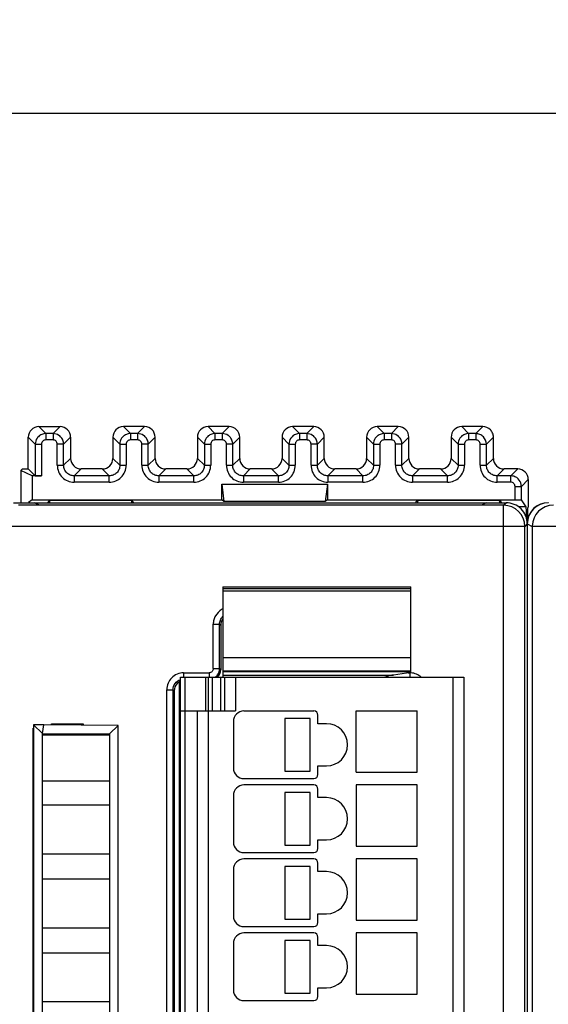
# Model space of a CAD drawing. Header units: millimetres. Extents: x 0 to 841, y 0 to 594.
# Tile 211 of 237: x 660 to 685, y 331 to 378. Entities that reach past the tile are written whole.
import ezdxf

# ---------------------------------------------------------------- set-up
doc = ezdxf.new("R2010")
doc.units = ezdxf.units.MM
doc.header["$LTSCALE"] = 46.255
doc.layers.get('0').update_dxf_attribs({"linetype": 'CONTINUOUS'})
doc.layers.add('1', color=7, linetype='CONTINUOUS')
doc.styles.get("Standard").update_dxf_attribs({"font": 'txt', "width": 0.85})
doc.dimstyles.new('DIMSTYLE_5', dxfattribs={"dimtxt": 3.5, "dimasz": 3.5, "dimexe": 1, "dimexo": 0.5, "dimgap": 0.875, "dimtad": 1, "dimdec": 4, "dimdsep": 46, "dimtxsty": 'STANDARD', "dimblk": '_FILLED', "dimblk1": '_FILLED', "dimblk2": '_FILLED', "dimcen": 0.09, "dimadec": 4, "dimazin": 2, "dimtp": 0.3, "dimtm": 0.3, "dimtfac": 1, "dimtdec": 4, "dimtofl": 0, "dimtmove": 0, "dimatfit": 3, "dimldrblk": '_FILLED', "dimfxl": 1, "dimtolj": 1, "dimarcsym": 0})

# ---------------------------------------------------------------- blocks, each defined once
blk = doc.blocks.new('_FILLED')
at = {"color": 0, "linetype": 'BYBLOCK'}
blk.add_solid([(0, 0), (-1, 0.143), (-1, -0.143)], dxfattribs=at)
blk = doc.blocks.new('*D4')
at = {"color": 2, "linetype": 'CONTINUOUS'}
for p, q in [((277.619, 344.095), (277.619, 374.127)), ((735.219, 349.465), (735.219, 374.127)), ((277.619, 373.127), (506.419, 373.127)), ((735.219, 373.127), (506.419, 373.127))]:
    blk.add_line(p, q, dxfattribs=at)
at = {"color": 2, "linetype": 'CONTINUOUS', "xscale": 3.5, "yscale": 3.5, "zscale": 3.5, "rotation": 180}
blk.add_blockref('_FILLED', (277.619, 373.127), dxfattribs=at)
at = {"color": 2, "linetype": 'CONTINUOUS', "xscale": 3.5, "yscale": 3.5, "zscale": 3.5}
blk.add_blockref('_FILLED', (735.219, 373.127), dxfattribs=at)
at = {"color": 2, "linetype": 'CONTINUOUS', "insert": (506.419, 377.502), "char_height": 3.5, "width": 19.125, "attachment_point": 2, "line_spacing_factor": 0.9}
blk.add_mtext('457.6', dxfattribs=at)

msp = doc.modelspace()

# ---------------------------------------------------------------- linework, layer by layer
at = {"color": 7, "linetype": 'CONTINUOUS'}
for p, q in [((660.71844, 358.31408), (661.71859, 358.31408)), ((665.71859, 358.31408), (664.71844, 358.31408)), ((669.71859, 358.31408), (668.71844, 358.31408)), ((673.71859, 358.31408), (672.71844, 358.31408)), ((677.71859, 358.31408), (676.71844, 358.31408)), ((681.71859, 358.31408), (680.71844, 358.31408)), ((660.21851, 356.31408), (660.21851, 357.81415)), ((662.21851, 357.81415), (662.21851, 356.814)), ((664.21851, 357.81415), (664.21851, 356.814)), ((666.21851, 356.814), (666.21851, 357.81415)), ((668.21851, 357.81415), (668.21851, 356.814)), ((670.21851, 356.814), (670.21851, 357.81415)), ((672.21851, 357.81415), (672.21851, 356.814)), ((674.21851, 356.814), (674.21851, 357.81415)), ((676.21851, 357.81415), (676.21851, 356.814)), ((678.21851, 356.814), (678.21851, 357.81415)), ((680.21851, 357.81415), (680.21851, 356.814)), ((682.21851, 356.814), (682.21851, 357.81415)), ((681.80058, 357.48591), (681.89027, 357.48591)), ((659.93833, 356.31408), (659.86851, 356.24426)), ((659.93833, 356.31408), (660.21851, 356.31408)), ((660.21851, 356.31408), (660.54676, 355.98583)), ((663.71859, 356.31408), (662.71844, 356.31408)), ((667.71859, 356.31408), (666.71844, 356.31408)), ((671.71859, 356.31408), (670.71844, 356.31408)), ((675.71859, 356.31408), (674.71844, 356.31408)), ((679.71859, 356.31408), (678.71844, 356.31408)), ((683.36859, 356.31408), (682.71844, 356.31408)), ((660.39582, 355.98069), (659.86851, 356.24426)), ((659.86851, 356.24426), (659.86851, 354.71408)), ((660.84671, 355.98069), (660.39582, 355.98069)), ((660.39582, 355.98069), (660.39582, 354.85711)), ((669.36851, 355.58587), (674.36851, 355.58587)), ((669.36851, 354.85711), (669.36851, 355.58587)), ((669.36851, 355.58587), (669.47378, 354.77818)), ((674.36851, 355.58587), (674.26325, 354.77818)), ((674.36851, 355.58587), (674.36851, 354.85711)), ((683.86851, 355.81415), (683.86851, 354.51408)), ((659.51851, 354.71408), (682.81855, 354.71408)), ((682.70067, 354.59619), (659.75431, 354.59619)), ((660.39582, 354.85711), (660.22407, 354.72833)), ((660.39582, 354.85711), (669.36851, 354.85711)), ((660.74059, 354.60503), (660.51851, 354.71408)), ((660.72216, 354.61408), (681.66488, 354.61408)), ((661.16851, 354.77594), (661.12728, 354.71408)), ((661.23997, 354.82952), (661.16851, 354.77594)), ((661.16851, 354.71408), (661.16851, 354.77594)), ((661.23299, 354.71408), (661.23997, 354.82952)), ((661.23997, 354.82952), (665.09705, 354.82952)), ((665.09705, 354.82952), (665.16851, 354.77594)), ((665.09705, 354.82952), (665.10403, 354.71408)), ((665.16851, 354.77594), (665.16851, 354.71408)), ((665.20975, 354.71408), (665.16851, 354.77594)), ((669.47378, 354.77818), (669.36851, 354.85711)), ((674.26325, 354.77818), (669.47378, 354.77818)), ((674.36851, 354.85711), (674.26325, 354.77818)), ((674.36851, 354.85711), (683.24031, 354.85711)), ((678.56851, 354.77594), (678.52728, 354.71408)), ((678.56851, 354.77594), (678.63997, 354.82952)), ((678.56851, 354.71408), (678.56851, 354.77594)), ((678.63997, 354.82952), (678.63299, 354.71408)), ((678.63997, 354.82952), (682.49705, 354.82952)), ((681.86851, 354.71408), (681.64645, 354.60503)), ((682.56851, 354.77594), (682.49705, 354.82952)), ((682.49705, 354.82952), (682.50403, 354.71408)), ((682.60975, 354.71408), (682.56851, 354.77594)), ((682.56851, 354.77594), (682.56851, 354.71408)), ((683.76378, 354.51408), (683.41693, 354.51408)), ((683.76378, 354.51409), (683.54027, 354.8494)), ((683.86851, 354.51408), (683.84017, 354.48574)), ((683.70063, 265.83199), (683.70063, 353.5962)), ((683.81851, 353.71409), (683.81851, 265.71403)), ((669.41851, 350.73567), (678.31851, 350.73567)), ((669.41851, 350.73557), (669.41851, 346.7642)), ((678.31851, 346.76409), (678.31851, 350.73557)), ((669.31851, 348.91438), (669.31851, 346.81377)), ((669.41851, 346.76408), (678.31851, 346.76408)), ((669.41851, 346.74949), (669.41851, 346.46408)), ((669.41851, 346.559), (677.48632, 346.559)), ((678.31851, 346.68774), (677.48632, 346.559)), ((678.31851, 346.68774), (678.31851, 346.74949)), ((667.36851, 273.17951), (667.36851, 346.24865)), ((667.41851, 346.46408), (680.81851, 346.46408)), ((667.41851, 273.26408), (667.41851, 346.46408)), ((668.71851, 346.46408), (668.71851, 344.86408)), ((669.51851, 344.86408), (669.51851, 346.46408)), ((680.81851, 346.46408), (680.81851, 273.26408)), ((667.11851, 345.81438), (667.11851, 273.61377)), ((667.36851, 345.81408), (667.41851, 345.81408)), ((667.41851, 344.86408), (670.01851, 344.86408)), ((668.21851, 274.86408), (668.21851, 344.86408)), ((670.41851, 344.86408), (673.71851, 344.86408)), ((673.91851, 344.26408), (673.91851, 344.66408)), ((675.71851, 344.86408), (678.61851, 344.86408)), ((675.71851, 341.96408), (675.71851, 344.86408)), ((678.61851, 341.96408), (678.61851, 344.86408)), ((660.9513, 344.21408), (660.46786, 344.20987)), ((660.46786, 344.20987), (660.88866, 343.79393)), ((660.46851, 344.21165), (660.46851, 274.81893)), ((660.88866, 343.79393), (660.9513, 344.21408)), ((664.4733, 344.18346), (660.9513, 344.21408)), ((661.31851, 344.26408), (662.81851, 344.26408)), ((661.31851, 344.21089), (661.31851, 344.26408)), ((662.81851, 344.26408), (662.81851, 344.19785)), ((669.91851, 344.36408), (669.91851, 342.16408)), ((673.55382, 344.51408), (672.35382, 344.51408)), ((672.35382, 344.51408), (672.35382, 342.01408)), ((673.55382, 342.01408), (673.55382, 344.51408)), ((674.31851, 344.26408), (673.91851, 344.26408)), ((660.45566, 344.05194), (660.46851, 344.05194)), ((660.45566, 344.05194), (660.46851, 344.03908)), ((660.45566, 275.37622), (660.45566, 344.05194)), ((660.88864, 343.71408), (660.88866, 343.79151)), ((660.88866, 343.79393), (664.06437, 343.77803)), ((664.46851, 344.17872), (664.06437, 343.77803)), ((664.06437, 343.77803), (664.06437, 275.25185)), ((664.46851, 274.84771), (664.46851, 344.17872)), ((664.06451, 343.71408), (660.88851, 343.71408)), ((660.88866, 275.23422), (660.88851, 343.71408)), ((672.35382, 342.01408), (673.55382, 342.01408)), ((673.91851, 342.26408), (674.31851, 342.26408)), ((673.91851, 341.86408), (673.91851, 342.26408)), ((675.71851, 341.96408), (678.61851, 341.96408)), ((660.88851, 341.56408), (664.06451, 341.56408)), ((670.41851, 341.66408), (673.71851, 341.66408)), ((673.71851, 341.36408), (670.41851, 341.36408)), ((673.55382, 341.01408), (672.35382, 341.01408)), ((672.35382, 341.01408), (672.35382, 338.51408)), ((673.55382, 338.51408), (673.55382, 341.01408)), ((673.91851, 340.76408), (673.91851, 341.16408)), ((678.61851, 341.36408), (675.71851, 341.36408)), ((675.71851, 341.36408), (675.71851, 338.46408)), ((678.61851, 338.46408), (678.61851, 341.36408)), ((669.91851, 340.86408), (669.91851, 338.66408)), ((674.31851, 340.76408), (673.91851, 340.76408)), ((664.06451, 340.41408), (660.88851, 340.41408)), ((673.91851, 338.76408), (674.31851, 338.76408)), ((673.91851, 338.36408), (673.91851, 338.76408)), ((670.41851, 338.16408), (673.71851, 338.16408)), ((672.35382, 338.51408), (673.55382, 338.51408)), ((675.71851, 338.46408), (678.61851, 338.46408)), ((660.88851, 338.11408), (664.06451, 338.11408)), ((673.71851, 337.86408), (670.41851, 337.86408)), ((678.61851, 337.86408), (675.71851, 337.86408)), ((675.71851, 337.86408), (675.71851, 334.96408)), ((678.61851, 334.96408), (678.61851, 337.86408)), ((669.91851, 337.36408), (669.91851, 335.16408)), ((673.55382, 337.51408), (672.35382, 337.51408)), ((672.35382, 337.51408), (672.35382, 335.01408)), ((673.55382, 335.01408), (673.55382, 337.51408)), ((673.91851, 337.26408), (673.91851, 337.66408)), ((674.31851, 337.26408), (673.91851, 337.26408)), ((664.06451, 336.91408), (660.88851, 336.91408)), ((672.35382, 335.01408), (673.55382, 335.01408)), ((673.91851, 335.26408), (674.31851, 335.26408)), ((673.91851, 334.86408), (673.91851, 335.26408)), ((675.71851, 334.96408), (678.61851, 334.96408)), ((660.88851, 334.61408), (664.06451, 334.61408)), ((670.41851, 334.66408), (673.71851, 334.66408)), ((673.71851, 334.36408), (670.41851, 334.36408)), ((673.55382, 334.01408), (672.35382, 334.01408)), ((672.35382, 334.01408), (672.35382, 331.51408)), ((673.55382, 331.51408), (673.55382, 334.01408)), ((673.91851, 333.76408), (673.91851, 334.16408)), ((678.61851, 334.36408), (675.71851, 334.36408)), ((675.71851, 334.36408), (675.71851, 331.46408)), ((678.61851, 331.46408), (678.61851, 334.36408)), ((669.91851, 333.86408), (669.91851, 331.66408)), ((674.31851, 333.76408), (673.91851, 333.76408)), ((664.06451, 333.41408), (660.88851, 333.41408)), ((673.91851, 331.76408), (674.31851, 331.76408)), ((673.91851, 331.36408), (673.91851, 331.76408)), ((670.41851, 331.16408), (673.71851, 331.16408)), ((672.35382, 331.51408), (673.55382, 331.51408)), ((675.71851, 331.46408), (678.61851, 331.46408)), ((660.88851, 331.11408), (664.06451, 331.11408))]:
    msp.add_line(p, q, dxfattribs=at)
at = {"color": 9, "linetype": 'CONTINUOUS'}
for p, q in [((660.71844, 358.31408), (661.04668, 357.98583)), ((661.71859, 358.31408), (661.39034, 357.98583)), ((664.71844, 358.31408), (665.04668, 357.98583)), ((665.71859, 358.31408), (665.39034, 357.98583)), ((668.71844, 358.31408), (669.04668, 357.98583)), ((669.71859, 358.31408), (669.39034, 357.98583)), ((672.71844, 358.31408), (673.04668, 357.98583)), ((673.71859, 358.31408), (673.39034, 357.98583)), ((676.71844, 358.31408), (677.04668, 357.98583)), ((677.71859, 358.31408), (677.39034, 357.98583)), ((680.71844, 358.31408), (681.04668, 357.98583)), ((681.71859, 358.31408), (681.39035, 357.98583)), ((660.54676, 357.48591), (660.21851, 357.81415)), ((661.39034, 357.98583), (661.04668, 357.98583)), ((661.04668, 357.98583), (661.04668, 357.68588)), ((661.39034, 357.98583), (661.39034, 357.68588)), ((661.89027, 357.48591), (662.21851, 357.81415)), ((664.54676, 357.48591), (664.21851, 357.81415)), ((665.39034, 357.98583), (665.04668, 357.98583)), ((665.04668, 357.98583), (665.04668, 357.68588)), ((665.39034, 357.98583), (665.39034, 357.68588)), ((665.89027, 357.48591), (666.21851, 357.81415)), ((668.54676, 357.48591), (668.21851, 357.81415)), ((669.39034, 357.98583), (669.04668, 357.98583)), ((669.04668, 357.98583), (669.04668, 357.68588)), ((669.39034, 357.98583), (669.39034, 357.68588)), ((669.89027, 357.48591), (670.21851, 357.81415)), ((672.54676, 357.48591), (672.21851, 357.81415)), ((673.39034, 357.98583), (673.04668, 357.98583)), ((673.04668, 357.98583), (673.04668, 357.68588)), ((673.39034, 357.98583), (673.39034, 357.68588)), ((673.89027, 357.48591), (674.21851, 357.81415)), ((676.54676, 357.48591), (676.21851, 357.81415)), ((677.39034, 357.98583), (677.04668, 357.98583)), ((677.04668, 357.98583), (677.04668, 357.68588)), ((677.39034, 357.98583), (677.39034, 357.68588)), ((677.89027, 357.48591), (678.21851, 357.81415)), ((680.54676, 357.48591), (680.21851, 357.81415)), ((681.39035, 357.98583), (681.04668, 357.98583)), ((681.04668, 357.98583), (681.04668, 357.68588)), ((681.39034, 357.98583), (681.39034, 357.68588)), ((681.89027, 357.48588), (682.21851, 357.81415)), ((660.54676, 357.48591), (660.84671, 357.48591)), ((660.54676, 357.48591), (660.54676, 355.98583)), ((660.84671, 357.48591), (660.84671, 355.98069)), ((661.39035, 357.68588), (661.04668, 357.68588)), ((661.89027, 357.48591), (661.59031, 357.48591)), ((661.59031, 356.48575), (661.59031, 357.48591)), ((661.89027, 356.48576), (661.89027, 357.48591)), ((664.54676, 357.48591), (664.84671, 357.48591)), ((664.54676, 357.48591), (664.54676, 356.48576)), ((664.84671, 357.48591), (664.84671, 356.48575)), ((665.39035, 357.68588), (665.04668, 357.68588)), ((665.89027, 357.48591), (665.59031, 357.48591)), ((665.59031, 356.48575), (665.59031, 357.48591)), ((665.89027, 356.48576), (665.89027, 357.48591)), ((668.54676, 357.48591), (668.84671, 357.48591)), ((668.54676, 357.48591), (668.54676, 356.48576)), ((668.84671, 357.48591), (668.84671, 356.48575)), ((669.39035, 357.68588), (669.04668, 357.68588)), ((669.89027, 357.48591), (669.59031, 357.48591)), ((669.59031, 356.48575), (669.59031, 357.48591)), ((669.89027, 356.48576), (669.89027, 357.48591)), ((672.54676, 357.48591), (672.84671, 357.48591)), ((672.54676, 357.48591), (672.54676, 356.48576)), ((672.84671, 357.48591), (672.84671, 356.48575)), ((673.39035, 357.68588), (673.04668, 357.68588)), ((673.89027, 357.48591), (673.59031, 357.48591)), ((673.59031, 356.48575), (673.59031, 357.48591)), ((673.89027, 356.48576), (673.89027, 357.48591)), ((676.54676, 357.48591), (676.84671, 357.48591)), ((676.54676, 357.48591), (676.54676, 356.48576)), ((676.84671, 357.48591), (676.84671, 356.48575)), ((677.39035, 357.68588), (677.04668, 357.68588)), ((677.89027, 357.48591), (677.59031, 357.48591)), ((677.59031, 356.48575), (677.59031, 357.48591)), ((677.89027, 356.48576), (677.89027, 357.48591)), ((680.54676, 357.48591), (680.84671, 357.48591)), ((680.54676, 357.48591), (680.54676, 356.48576)), ((680.84671, 357.48591), (680.84671, 356.48575)), ((681.39035, 357.68588), (681.04668, 357.68588)), ((681.59031, 357.48591), (681.80058, 357.48591)), ((681.59031, 356.48575), (681.59031, 357.48591)), ((681.89027, 356.48576), (681.89027, 357.48588)), ((662.21851, 356.814), (661.89027, 356.48576)), ((664.21851, 356.814), (664.54676, 356.48576)), ((666.21851, 356.814), (665.89027, 356.48576)), ((668.21851, 356.814), (668.54676, 356.48576)), ((670.21851, 356.814), (669.89027, 356.48576)), ((672.21851, 356.814), (672.54676, 356.48576)), ((674.21851, 356.814), (673.89027, 356.48576)), ((676.21851, 356.814), (676.54676, 356.48576)), ((678.21851, 356.814), (677.89027, 356.48576)), ((680.21851, 356.814), (680.54676, 356.48576)), ((682.21851, 356.814), (681.89027, 356.48576)), ((661.59031, 356.48576), (661.89027, 356.48576)), ((662.39019, 355.98583), (662.71844, 356.31408)), ((664.04684, 355.98583), (663.71859, 356.31408)), ((664.54676, 356.48576), (664.84671, 356.48576)), ((665.59031, 356.48576), (665.89027, 356.48576)), ((666.39019, 355.98583), (666.71844, 356.31408)), ((668.04684, 355.98583), (667.71859, 356.31408)), ((668.54676, 356.48576), (668.84671, 356.48576)), ((669.59031, 356.48576), (669.89027, 356.48576)), ((670.39019, 355.98583), (670.71844, 356.31408)), ((672.04684, 355.98583), (671.71859, 356.31408)), ((672.54676, 356.48576), (672.84671, 356.48576)), ((673.59031, 356.48576), (673.89027, 356.48576)), ((674.39019, 355.98583), (674.71844, 356.31408)), ((676.04684, 355.98583), (675.71859, 356.31408)), ((676.54676, 356.48576), (676.84671, 356.48576)), ((677.59031, 356.48576), (677.89027, 356.48576)), ((678.39019, 355.98583), (678.71844, 356.31408)), ((680.04684, 355.98583), (679.71859, 356.31408)), ((680.54676, 356.48576), (680.84671, 356.48576)), ((681.59031, 356.48576), (681.89027, 356.48576)), ((682.39019, 355.98583), (682.71844, 356.31408)), ((683.36859, 356.31408), (683.04034, 355.98583)), ((664.04684, 355.98583), (662.39019, 355.98583)), ((662.39019, 355.98583), (662.39019, 355.68588)), ((664.04684, 355.68588), (664.04684, 355.98583)), ((668.04684, 355.98583), (666.39019, 355.98583)), ((666.39019, 355.98583), (666.39019, 355.68588)), ((668.04684, 355.68588), (668.04684, 355.98583)), ((672.04684, 355.98583), (670.39019, 355.98583)), ((670.39019, 355.98583), (670.39019, 355.68588)), ((672.04684, 355.68588), (672.04684, 355.98583)), ((676.04684, 355.98583), (674.39019, 355.98583)), ((674.39019, 355.98583), (674.39019, 355.68588)), ((676.04684, 355.68588), (676.04684, 355.98583)), ((680.04684, 355.98583), (678.39019, 355.98583)), ((678.39019, 355.98583), (678.39019, 355.68588)), ((680.04684, 355.68588), (680.04684, 355.98583)), ((683.04034, 355.98583), (682.39019, 355.98583)), ((682.39019, 355.68588), (682.39019, 355.98583)), ((683.04034, 355.68588), (683.04034, 355.98583)), ((664.04684, 355.68588), (662.39019, 355.68588)), ((668.04684, 355.68588), (666.39019, 355.68588)), ((672.04684, 355.68588), (670.39019, 355.68588)), ((676.04684, 355.68588), (674.39019, 355.68588)), ((680.04684, 355.68588), (678.39019, 355.68588)), ((683.04035, 355.68588), (682.39019, 355.68588)), ((683.24031, 355.48591), (683.54027, 355.48591)), ((683.24031, 354.85711), (683.24031, 355.48591)), ((683.54027, 355.48591), (683.86851, 355.81415)), ((683.54027, 354.8494), (683.54027, 355.48591)), ((682.70066, 264.83197), (682.70066, 354.59619)), ((682.70067, 354.59619), (682.81855, 354.71408)), ((683.70063, 353.59623), (658.75446, 353.59623)), ((683.81851, 353.71409), (683.70063, 353.5962)), ((683.81851, 353.71419), (684.05446, 353.59623)), ((684.05446, 353.59623), (684.05469, 353.61367)), ((709.00063, 353.59623), (684.05446, 353.59623)), ((684.05446, 353.59623), (684.05446, 265.83193)), ((678.31851, 350.64726), (669.41851, 350.64726)), ((678.31851, 350.53406), (669.41851, 350.53406)), ((668.96595, 348.96713), (669.26577, 348.96713)), ((668.96595, 346.86652), (668.96595, 348.96713)), ((669.26577, 348.96713), (669.31851, 348.91438)), ((669.26577, 346.86652), (669.26577, 348.96713)), ((669.41851, 347.39351), (678.31851, 347.39351)), ((667.56546, 346.66664), (668.76607, 346.66664)), ((667.56546, 346.66664), (667.56546, 346.45824)), ((668.76607, 346.66664), (668.76607, 346.45824)), ((668.96595, 346.86652), (669.26577, 346.86652)), ((669.31851, 346.81377), (669.26577, 346.86652)), ((678.31851, 346.7171), (669.41851, 346.7171)), ((678.18212, 346.66664), (678.27156, 346.66664)), ((678.27156, 346.66664), (678.27156, 346.47739)), ((667.61851, 346.46408), (667.61851, 273.26408)), ((668.61851, 344.86408), (668.61851, 346.46408)), ((668.91851, 346.46408), (668.91851, 344.86408)), ((669.31851, 344.86408), (669.31851, 346.46408)), ((670.01851, 346.46408), (670.01851, 344.86408)), ((680.31851, 273.26408), (680.31851, 346.46408)), ((666.76595, 345.86713), (667.06577, 345.86713)), ((666.76595, 273.56103), (666.76595, 345.86713)), ((667.06577, 345.86713), (667.11851, 345.81438)), ((667.06577, 273.56103), (667.06577, 345.86713)), ((668.71851, 344.86408), (668.71851, 274.86408))]:
    msp.add_line(p, q, dxfattribs=at)
for centre, radius, start, end in [((682.70075, 353.59621), 0.99988, 359.999564, 89.998107), ((685.05443, 353.59638), 0.99981, 90.007139, 178.99409), ((669.76164, 348.97578), 0.79028, 115.765595, 120.371047), ((668.77041, 346.86264), 0.49372, 314.962981, 324.530373), ((678.25706, 345.733), 0.93375, 86.314261, 89.11022), ((668.7679, 346.8669), 0.49855, 306.078032, 309.814112), ((668.7738, 346.85987), 0.48937, 309.810126, 314.91041)]:
    msp.add_arc(centre, radius, start, end, dxfattribs=at)
at = {"color": 7, "linetype": 'CONTINUOUS'}
for centre, radius, start, end in [((682.81864, 353.71416), 0.99987, 359.997742, 90.002102), ((684.80941, 353.71408), 1, 90, 174.71219), ((670.41851, 344.36408), 0.5, 90, 180), ((673.71851, 344.66408), 0.2, 0, 90), ((674.31851, 343.26408), 1, 270, 90), ((670.41851, 342.16408), 0.5, 180, 270), ((673.71851, 341.86408), 0.2, 270, 360), ((670.41851, 340.86408), 0.5, 90, 180), ((673.71851, 341.16408), 0.2, 0, 90), ((674.31851, 339.76408), 1, 270, 90), ((670.41851, 338.66408), 0.5, 180, 270), ((673.71851, 338.36408), 0.2, 270, 360), ((670.41851, 337.36408), 0.5, 90, 180), ((673.71851, 337.66408), 0.2, 0, 90), ((674.31851, 336.26408), 1, 270, 90), ((670.41851, 335.16408), 0.5, 180, 270), ((673.71851, 334.86408), 0.2, 270, 360), ((670.41851, 333.86408), 0.5, 90, 180), ((673.71851, 334.16408), 0.2, 0, 90), ((674.31851, 332.76408), 1, 270, 90), ((670.41851, 331.66408), 0.5, 180, 270), ((673.71851, 331.36408), 0.2, 270, 360)]:
    msp.add_arc(centre, radius, start, end, dxfattribs=at)
for centre, major_axis, ratio, start_param, end_param in [((660.71859, 357.814), (-0.35366, 0.35366), 0.99969546, 5.49793944, 7.06843118), ((661.71844, 357.814), (0.35366, 0.35366), 0.99969546, 5.49793944, 7.06843118), ((664.71859, 357.814), (-0.35366, 0.35366), 0.99969546, -0.78524587, 0.78524587), ((665.71844, 357.814), (-0.35366, -0.35366), 0.99969546, 2.35634678, 3.92683852), ((668.71859, 357.814), (-0.35366, 0.35366), 0.99969546, -0.78524587, 0.78524587), ((669.71844, 357.814), (-0.35366, -0.35366), 0.99969546, 2.35634678, 3.92683852), ((672.71859, 357.814), (-0.35366, 0.35366), 0.99969546, -0.78524587, 0.78524587), ((673.71844, 357.814), (-0.35366, -0.35366), 0.99969546, 2.35634678, 3.92683852), ((676.71859, 357.814), (-0.35366, 0.35366), 0.99969546, -0.78524587, 0.78524587), ((677.71844, 357.814), (-0.35366, -0.35366), 0.99969546, 2.35634678, 3.92683852), ((680.71859, 357.814), (-0.35366, 0.35366), 0.99969546, -0.78524587, 0.78524587), ((681.71844, 357.814), (-0.35366, -0.35366), 0.99969546, 3.14159265, 3.92683852), ((662.71859, 356.81415), (0.35366, 0.35366), 0.99969546, 2.35634678, 3.92683852), ((663.71844, 356.81415), (0.35366, -0.35366), 0.99969546, 5.49793944, 7.06843118), ((666.71859, 356.81415), (0.35366, 0.35366), 0.99969546, 2.35634678, 3.92683852), ((667.71844, 356.81415), (0.35366, -0.35366), 0.99969546, 5.49793944, 7.06843118), ((670.71859, 356.81415), (0.35366, 0.35366), 0.99969546, 2.35634678, 3.92683852), ((671.71844, 356.81415), (0.35366, -0.35366), 0.99969546, 5.49793944, 7.06843118), ((674.71859, 356.81415), (0.35366, 0.35366), 0.99969546, 2.35634678, 3.92683852), ((675.71844, 356.81415), (0.35366, -0.35366), 0.99969546, 5.49793944, 7.06843118), ((678.71859, 356.81415), (0.35366, 0.35366), 0.99969546, 2.35634678, 3.92683852), ((679.71844, 356.81415), (0.35366, -0.35366), 0.99969546, 5.49793944, 7.06843118), ((682.71859, 356.81415), (0.35366, 0.35366), 0.99969546, 2.35634678, 3.92683852), ((683.36844, 355.814), (-0.35366, -0.35366), 0.99969546, 2.35634678, 3.92683852), ((660.84671, 355.98592), (0.3, 0), 0.01745506, -3.12413936, -1.57079633), ((684.81867, 353.71404), (-0.89461, 0.44727), 0.99980964, -1.10710303, 0.463541), ((683.84048, 353.48589), (0, 1), 0.01745506, 6.3006386, 7.38415496), ((669.81882, 348.91377), (-0.35398, 0.35398), 0.99878277, 0.14132865, 0.78478918), ((668.81821, 346.81438), (-0.35398, 0.35398), 0.99878277, 9.42477796, 10.20956714), ((667.61882, 345.81377), (0.35398, -0.35398), 0.99878277, -3.14159265, -2.35680348), ((667.61882, 345.81377), (-0.35398, 0.35398), 0.99878277, -0.37509122, 0)]:
    msp.add_ellipse(centre, major_axis=major_axis, ratio=ratio, start_param=start_param, end_param=end_param, dxfattribs=at)
for points, knots in [([(682.21851, 357.81415), (682.21852, 357.87928), (682.19543, 358.01167), (682.11815, 358.12161), (682.0721, 358.16766)], [0, 0, 0, 0, 0.50000087, 1, 1, 1, 1]), ([(683.24031, 354.85711), (683.2596, 354.85711), (683.3297, 354.85692), (683.3998, 354.85617), (683.45058, 354.85486)], [0, 0, 0, 0, 0.27519351, 1, 1, 1, 1]), ([(683.45058, 354.85486), (683.46303, 354.85454), (683.48454, 354.85357), (683.51316, 354.85335), (683.52894, 354.85026), (683.53901, 354.85129), (683.54027, 354.8494)], [0, 0, 0, 0, 0.41512028, 0.72727253, 0.92424766, 1, 1, 1, 1]), ([(683.78802, 353.95364), (683.78658, 354.0331), (683.7843, 354.14486), (683.78012, 354.28296), (683.77739, 354.3635), (683.77377, 354.42499), (683.7721, 354.47381), (683.76685, 354.49529), (683.76704, 354.51409), (683.76378, 354.51409)], [0, 0, 0, 0, 0.42455825, 0.59649704, 0.73944913, 0.85209947, 0.93330013, 0.98256039, 1, 1, 1, 1]), ([(677.48632, 346.559), (677.3848, 346.55059), (677.2492, 346.5254), (677.12138, 346.47775), (677.08983, 346.46409)], [0, 0, 0, 0, 0.74765103, 1, 1, 1, 1])]:
    msp.add_open_spline(points, degree=3, knots=knots, dxfattribs=at)
at = {"color": 9, "linetype": 'CONTINUOUS'}
for points, knots in [([(660.69321, 357.83938), (660.67017, 357.81626), (660.58806, 357.71583), (660.54654, 357.58263), (660.54678, 357.48591)], [0, 0, 0, 0, 0.25232111, 1, 1, 1, 1]), ([(661.04668, 357.98583), (660.98167, 357.98582), (660.85041, 357.95982), (660.73913, 357.88541), (660.69321, 357.83938)], [0, 0, 0, 0, 0.49997291, 1, 1, 1, 1]), ([(661.74381, 357.83938), (661.7207, 357.86243), (661.62027, 357.94453), (661.48707, 357.98605), (661.39034, 357.98581)], [0, 0, 0, 0, 0.25232111, 1, 1, 1, 1]), ([(661.89027, 357.48591), (661.89025, 357.55092), (661.86425, 357.68218), (661.78985, 357.79347), (661.74381, 357.83938)], [0, 0, 0, 0, 0.49997291, 1, 1, 1, 1]), ([(664.69321, 357.83938), (664.67017, 357.81626), (664.58806, 357.71583), (664.54654, 357.58263), (664.54678, 357.48591)], [0, 0, 0, 0, 0.25232111, 1, 1, 1, 1]), ([(665.04668, 357.98583), (664.98167, 357.98582), (664.85041, 357.95982), (664.73913, 357.88541), (664.69321, 357.83938)], [0, 0, 0, 0, 0.49997291, 1, 1, 1, 1]), ([(665.74381, 357.83938), (665.7207, 357.86243), (665.62027, 357.94453), (665.48707, 357.98605), (665.39034, 357.98581)], [0, 0, 0, 0, 0.25232111, 1, 1, 1, 1]), ([(665.89027, 357.48591), (665.89025, 357.55092), (665.86425, 357.68218), (665.78985, 357.79347), (665.74381, 357.83938)], [0, 0, 0, 0, 0.49997291, 1, 1, 1, 1]), ([(668.69321, 357.83938), (668.67017, 357.81626), (668.58806, 357.71583), (668.54654, 357.58263), (668.54678, 357.48591)], [0, 0, 0, 0, 0.25232111, 1, 1, 1, 1]), ([(669.04668, 357.98583), (668.98167, 357.98582), (668.85041, 357.95982), (668.73913, 357.88541), (668.69321, 357.83938)], [0, 0, 0, 0, 0.49997291, 1, 1, 1, 1]), ([(669.74381, 357.83938), (669.7207, 357.86243), (669.62027, 357.94453), (669.48707, 357.98605), (669.39034, 357.98581)], [0, 0, 0, 0, 0.25232111, 1, 1, 1, 1]), ([(669.89027, 357.48591), (669.89025, 357.55092), (669.86425, 357.68218), (669.78985, 357.79347), (669.74381, 357.83938)], [0, 0, 0, 0, 0.49997291, 1, 1, 1, 1]), ([(672.69321, 357.83938), (672.67017, 357.81626), (672.58806, 357.71583), (672.54654, 357.58263), (672.54678, 357.48591)], [0, 0, 0, 0, 0.25232111, 1, 1, 1, 1]), ([(673.04668, 357.98583), (672.98167, 357.98582), (672.85041, 357.95982), (672.73913, 357.88541), (672.69321, 357.83938)], [0, 0, 0, 0, 0.49997291, 1, 1, 1, 1]), ([(673.74381, 357.83938), (673.7207, 357.86243), (673.62027, 357.94453), (673.48707, 357.98605), (673.39034, 357.98581)], [0, 0, 0, 0, 0.25232111, 1, 1, 1, 1]), ([(673.89027, 357.48591), (673.89025, 357.55092), (673.86425, 357.68218), (673.78985, 357.79347), (673.74381, 357.83938)], [0, 0, 0, 0, 0.49997291, 1, 1, 1, 1]), ([(676.69321, 357.83938), (676.67017, 357.81626), (676.58806, 357.71583), (676.54654, 357.58263), (676.54678, 357.48591)], [0, 0, 0, 0, 0.25232111, 1, 1, 1, 1]), ([(677.04668, 357.98583), (676.98167, 357.98582), (676.85041, 357.95982), (676.73913, 357.88541), (676.69321, 357.83938)], [0, 0, 0, 0, 0.49997291, 1, 1, 1, 1]), ([(677.74381, 357.83938), (677.7207, 357.86243), (677.62027, 357.94453), (677.48707, 357.98605), (677.39034, 357.98581)], [0, 0, 0, 0, 0.25232111, 1, 1, 1, 1]), ([(677.89027, 357.48591), (677.89025, 357.55092), (677.86425, 357.68218), (677.78985, 357.79347), (677.74381, 357.83938)], [0, 0, 0, 0, 0.49997291, 1, 1, 1, 1]), ([(680.69321, 357.83938), (680.67017, 357.81626), (680.58806, 357.71583), (680.54654, 357.58263), (680.54678, 357.48591)], [0, 0, 0, 0, 0.25232111, 1, 1, 1, 1]), ([(681.04668, 357.98583), (680.98167, 357.98582), (680.85041, 357.95982), (680.73913, 357.88541), (680.69321, 357.83938)], [0, 0, 0, 0, 0.49997291, 1, 1, 1, 1]), ([(681.74111, 357.8369), (681.69681, 357.88392), (681.58722, 357.9614), (681.45537, 357.98423), (681.39037, 357.98352)], [0, 0, 0, 0, 0.49844989, 1, 1, 1, 1]), ([(661.04668, 357.68588), (660.99566, 357.68588), (660.88944, 357.6432), (660.84658, 357.53692), (660.84671, 357.48591)], [0, 0, 0, 0, 0.50007429, 1, 1, 1, 1]), ([(661.59031, 357.48591), (661.59031, 357.53694), (661.54764, 357.64315), (661.44135, 357.68601), (661.39035, 357.68588)], [0, 0, 0, 0, 0.50007398, 1, 1, 1, 1]), ([(665.04668, 357.68588), (664.99566, 357.68588), (664.88944, 357.6432), (664.84658, 357.53692), (664.84671, 357.48591)], [0, 0, 0, 0, 0.50007429, 1, 1, 1, 1]), ([(665.59031, 357.48591), (665.59031, 357.53694), (665.54764, 357.64315), (665.44135, 357.68601), (665.39035, 357.68588)], [0, 0, 0, 0, 0.50007398, 1, 1, 1, 1]), ([(669.04668, 357.68588), (668.99566, 357.68588), (668.88944, 357.6432), (668.84658, 357.53692), (668.84671, 357.48591)], [0, 0, 0, 0, 0.50007429, 1, 1, 1, 1]), ([(669.59031, 357.48591), (669.59031, 357.53694), (669.54764, 357.64315), (669.44135, 357.68601), (669.39035, 357.68588)], [0, 0, 0, 0, 0.50007398, 1, 1, 1, 1]), ([(673.04668, 357.68588), (672.99566, 357.68588), (672.88944, 357.6432), (672.84658, 357.53692), (672.84671, 357.48591)], [0, 0, 0, 0, 0.50007429, 1, 1, 1, 1]), ([(673.59031, 357.48591), (673.59031, 357.53694), (673.54764, 357.64315), (673.44135, 357.68601), (673.39035, 357.68588)], [0, 0, 0, 0, 0.50007398, 1, 1, 1, 1]), ([(677.04668, 357.68588), (676.99566, 357.68588), (676.88944, 357.6432), (676.84658, 357.53692), (676.84671, 357.48591)], [0, 0, 0, 0, 0.50007429, 1, 1, 1, 1]), ([(677.59031, 357.48591), (677.59031, 357.53694), (677.54764, 357.64315), (677.44135, 357.68601), (677.39035, 357.68588)], [0, 0, 0, 0, 0.50007398, 1, 1, 1, 1]), ([(681.04668, 357.68588), (680.99566, 357.68588), (680.88944, 357.6432), (680.84658, 357.53692), (680.84671, 357.48591)], [0, 0, 0, 0, 0.50007429, 1, 1, 1, 1]), ([(681.59031, 357.48591), (681.58991, 357.53691), (681.54787, 357.64388), (681.44136, 357.68453), (681.39035, 357.68588)], [0, 0, 0, 0, 0.49986944, 1, 1, 1, 1]), ([(661.59031, 356.48575), (661.59013, 356.38169), (661.63202, 356.17134), (661.80999, 355.90557), (662.07578, 355.72748), (662.28613, 355.68588), (662.39019, 355.68588)], [0, 0, 0, 0, 0.25006733, 0.49999722, 0.74993947, 1, 1, 1, 1]), ([(662.03665, 356.13221), (661.99075, 356.17823), (661.91694, 356.28968), (661.89015, 356.42076), (661.89028, 356.48576)], [0, 0, 0, 0, 0.49999152, 1, 1, 1, 1]), ([(664.04684, 355.68588), (664.15089, 355.6857), (664.36125, 355.72759), (664.62702, 355.90555), (664.80511, 356.17134), (664.84671, 356.3817), (664.84671, 356.48575)], [0, 0, 0, 0, 0.25006736, 0.49999724, 0.74993949, 1, 1, 1, 1]), ([(664.54676, 356.48576), (664.54677, 356.42073), (664.52082, 356.28944), (664.44642, 356.17812), (664.40038, 356.13221)], [0, 0, 0, 0, 0.50002162, 1, 1, 1, 1]), ([(665.59031, 356.48575), (665.59013, 356.38169), (665.63202, 356.17134), (665.80999, 355.90557), (666.07578, 355.72748), (666.28613, 355.68588), (666.39019, 355.68588)], [0, 0, 0, 0, 0.25006733, 0.49999722, 0.74993947, 1, 1, 1, 1]), ([(666.03665, 356.13221), (665.99075, 356.17823), (665.91694, 356.28968), (665.89015, 356.42076), (665.89028, 356.48576)], [0, 0, 0, 0, 0.49999152, 1, 1, 1, 1]), ([(668.04684, 355.68588), (668.15089, 355.6857), (668.36125, 355.72759), (668.62702, 355.90555), (668.80511, 356.17134), (668.84671, 356.3817), (668.84671, 356.48575)], [0, 0, 0, 0, 0.25006736, 0.49999724, 0.74993949, 1, 1, 1, 1]), ([(668.54676, 356.48576), (668.54677, 356.42073), (668.52082, 356.28944), (668.44642, 356.17812), (668.40038, 356.13221)], [0, 0, 0, 0, 0.50002162, 1, 1, 1, 1]), ([(669.59031, 356.48575), (669.59013, 356.38169), (669.63202, 356.17134), (669.80999, 355.90557), (670.07578, 355.72748), (670.28613, 355.68588), (670.39019, 355.68588)], [0, 0, 0, 0, 0.25006733, 0.49999722, 0.74993947, 1, 1, 1, 1]), ([(670.03665, 356.13221), (669.99075, 356.17823), (669.91694, 356.28968), (669.89015, 356.42076), (669.89028, 356.48576)], [0, 0, 0, 0, 0.49999152, 1, 1, 1, 1]), ([(672.04684, 355.68588), (672.15089, 355.6857), (672.36125, 355.72759), (672.62702, 355.90555), (672.80511, 356.17134), (672.84671, 356.3817), (672.84671, 356.48575)], [0, 0, 0, 0, 0.25006736, 0.49999724, 0.74993949, 1, 1, 1, 1]), ([(672.54676, 356.48576), (672.54677, 356.42073), (672.52082, 356.28944), (672.44642, 356.17812), (672.40038, 356.13221)], [0, 0, 0, 0, 0.50002162, 1, 1, 1, 1]), ([(673.59031, 356.48575), (673.59013, 356.38169), (673.63202, 356.17134), (673.80999, 355.90557), (674.07578, 355.72748), (674.28613, 355.68588), (674.39019, 355.68588)], [0, 0, 0, 0, 0.25006733, 0.49999722, 0.74993947, 1, 1, 1, 1]), ([(674.03665, 356.13221), (673.99075, 356.17823), (673.91694, 356.28968), (673.89015, 356.42076), (673.89028, 356.48576)], [0, 0, 0, 0, 0.49999152, 1, 1, 1, 1]), ([(676.04684, 355.68588), (676.15089, 355.6857), (676.36125, 355.72759), (676.62702, 355.90555), (676.80511, 356.17134), (676.84671, 356.3817), (676.84671, 356.48575)], [0, 0, 0, 0, 0.25006736, 0.49999724, 0.74993949, 1, 1, 1, 1]), ([(676.54676, 356.48576), (676.54677, 356.42073), (676.52082, 356.28944), (676.44642, 356.17812), (676.40038, 356.13221)], [0, 0, 0, 0, 0.50002162, 1, 1, 1, 1]), ([(677.59031, 356.48575), (677.59013, 356.38169), (677.63202, 356.17134), (677.80999, 355.90557), (678.07578, 355.72748), (678.28613, 355.68588), (678.39019, 355.68588)], [0, 0, 0, 0, 0.25006733, 0.49999722, 0.74993947, 1, 1, 1, 1]), ([(678.03665, 356.13221), (677.99075, 356.17823), (677.91694, 356.28968), (677.89015, 356.42076), (677.89028, 356.48576)], [0, 0, 0, 0, 0.49999152, 1, 1, 1, 1]), ([(680.04684, 355.68588), (680.15089, 355.6857), (680.36125, 355.72759), (680.62702, 355.90555), (680.80511, 356.17134), (680.84671, 356.3817), (680.84671, 356.48575)], [0, 0, 0, 0, 0.25006736, 0.49999724, 0.74993949, 1, 1, 1, 1]), ([(680.54676, 356.48576), (680.54677, 356.42073), (680.52082, 356.28944), (680.44642, 356.17812), (680.40038, 356.13221)], [0, 0, 0, 0, 0.50002162, 1, 1, 1, 1]), ([(681.59031, 356.48575), (681.59146, 356.38171), (681.63114, 356.1712), (681.8103, 355.90584), (682.07565, 355.72676), (682.28615, 355.68693), (682.39019, 355.68588)], [0, 0, 0, 0, 0.25002061, 0.50000911, 0.74999006, 1, 1, 1, 1]), ([(682.03665, 356.13221), (681.99061, 356.17812), (681.91621, 356.28944), (681.89025, 356.42073), (681.89027, 356.48576)], [0, 0, 0, 0, 0.49997838, 1, 1, 1, 1]), ([(662.39019, 355.98583), (662.32516, 355.98582), (662.19387, 356.01177), (662.08256, 356.08617), (662.03665, 356.13221)], [0, 0, 0, 0, 0.50002162, 1, 1, 1, 1]), ([(664.40038, 356.13221), (664.35436, 356.08632), (664.24291, 356.0125), (664.11183, 355.98572), (664.04684, 355.98584)], [0, 0, 0, 0, 0.49999152, 1, 1, 1, 1]), ([(666.39019, 355.98583), (666.32516, 355.98582), (666.19387, 356.01177), (666.08256, 356.08617), (666.03665, 356.13221)], [0, 0, 0, 0, 0.50002162, 1, 1, 1, 1]), ([(668.40038, 356.13221), (668.35436, 356.08632), (668.24291, 356.0125), (668.11183, 355.98572), (668.04684, 355.98584)], [0, 0, 0, 0, 0.49999152, 1, 1, 1, 1]), ([(670.39019, 355.98583), (670.32516, 355.98582), (670.19387, 356.01177), (670.08256, 356.08617), (670.03665, 356.13221)], [0, 0, 0, 0, 0.50002162, 1, 1, 1, 1]), ([(672.40038, 356.13221), (672.35436, 356.08632), (672.24291, 356.0125), (672.11183, 355.98572), (672.04684, 355.98584)], [0, 0, 0, 0, 0.49999152, 1, 1, 1, 1]), ([(674.39019, 355.98583), (674.32516, 355.98582), (674.19387, 356.01177), (674.08256, 356.08617), (674.03665, 356.13221)], [0, 0, 0, 0, 0.50002162, 1, 1, 1, 1]), ([(676.40038, 356.13221), (676.35436, 356.08632), (676.24291, 356.0125), (676.11183, 355.98572), (676.04684, 355.98584)], [0, 0, 0, 0, 0.49999152, 1, 1, 1, 1]), ([(678.39019, 355.98583), (678.32516, 355.98582), (678.19387, 356.01177), (678.08256, 356.08617), (678.03665, 356.13221)], [0, 0, 0, 0, 0.50002162, 1, 1, 1, 1]), ([(680.40038, 356.13221), (680.35436, 356.08632), (680.24291, 356.0125), (680.11183, 355.98572), (680.04684, 355.98584)], [0, 0, 0, 0, 0.49999152, 1, 1, 1, 1]), ([(682.39019, 355.98584), (682.32519, 355.98572), (682.19412, 356.0125), (682.08267, 356.08632), (682.03665, 356.13221)], [0, 0, 0, 0, 0.50000848, 1, 1, 1, 1]), ([(683.39381, 355.83938), (683.3479, 355.88541), (683.23662, 355.95982), (683.10535, 355.98582), (683.04034, 355.98583)], [0, 0, 0, 0, 0.50002709, 1, 1, 1, 1]), ([(683.54025, 355.48591), (683.54033, 355.51855), (683.52733, 355.64771), (683.46212, 355.77088), (683.39381, 355.83938)], [0, 0, 0, 0, 0.25228389, 1, 1, 1, 1]), ([(683.24031, 355.48591), (683.24045, 355.53692), (683.19759, 355.6432), (683.09137, 355.68588), (683.04035, 355.68588)], [0, 0, 0, 0, 0.49992982, 1, 1, 1, 1]), ([(669.36207, 349.65761), (669.24359, 349.5882), (669.08936, 349.43304), (668.98427, 349.17549), (668.96703, 349.03636), (668.96595, 348.96713)], [0, 0, 0, 0, 0.49792695, 0.74893729, 1, 1, 1, 1]), ([(669.26598, 348.96713), (669.26577, 349.03354), (669.29286, 349.16782), (669.37054, 349.28048), (669.41822, 349.32673)], [0, 0, 0, 0, 0.49997079, 1, 1, 1, 1]), ([(667.56546, 346.66664), (667.46147, 346.66499), (667.25098, 346.62618), (666.98587, 346.44671), (666.80643, 346.18161), (666.76758, 345.97112), (666.76595, 345.86713)], [0, 0, 0, 0, 0.25002688, 0.50000304, 0.74997642, 1, 1, 1, 1]), ([(668.96595, 346.86652), (668.96595, 346.81553), (668.9233, 346.70935), (668.81706, 346.66651), (668.76607, 346.66664)], [0, 0, 0, 0, 0.50002267, 1, 1, 1, 1]), ([(678.80323, 346.46421), (678.73687, 346.52338), (678.5833, 346.62093), (678.40584, 346.6591), (678.31709, 346.66482)], [0, 0, 0, 0, 0.49993855, 1, 1, 1, 1]), ([(667.06598, 345.86713), (667.06565, 345.97129), (667.13479, 346.18522), (667.31874, 346.31417), (667.41826, 346.34478)], [0, 0, 0, 0, 0.5000901, 1, 1, 1, 1])]:
    msp.add_open_spline(points, degree=3, knots=knots, dxfattribs=at)
for points in [[(681.88588, 357.48576), (681.88219, 357.61232), (681.82792, 357.74475), (681.74111, 357.8369)], [(669.1725, 346.57615), (669.23153, 346.65892), (669.26569, 346.76486), (669.26577, 346.86652)]]:
    msp.add_open_spline(points, degree=3, dxfattribs=at)
at = {"layer": '1', "color": 1, "linetype": 'CONTINUOUS'}
msp.add_line((667.36851, 345.81408), (667.36851, 346.24865), dxfattribs=at)

# ---------------------------------------------------------------- dimensions: what is measured, and where the dimension line sits
at = {"color": 2, "linetype": 'CONTINUOUS'}
dim = msp.add_linear_dim(base=(735.21851, 373.12715), p1=(277.61851, 343.59454), p2=(735.21851, 348.96487), dimstyle='DIMSTYLE_5', dxfattribs=at)
dim.commit()
dim.dimension.update_dxf_attribs({"geometry": '*D4', "text_midpoint": (505.9185, 373.12715), "dimtype": 160})

doc.saveas('drawing.dxf')
